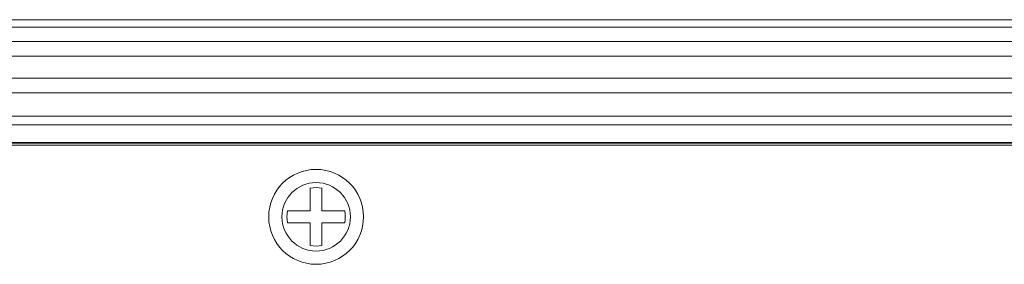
# Model space of a CAD drawing. Header units: centimetres. Extents: x -29.6 to 29.7, y -21 to 21.
# Tile 17 of 24: x 15.2 to 18.6, y 7.5 to 8.3. Entities that reach past the tile are written whole.
import ezdxf

# ---------------------------------------------------------------- set-up
doc = ezdxf.new("R2010")
doc.units = ezdxf.units.CM
doc.header["$MEASUREMENT"] = 0
doc.layers.add('06___PRT_ALL_SURFS', color=7, linetype='Continuous')

msp = doc.modelspace()

# ---------------------------------------------------------------- linework, layer by layer
at = {"layer": '06___PRT_ALL_SURFS', "lineweight": 9}
for points in [[(25.72743, 8.3078), (25.72743, 8.3078), (6.79997, 8.3078), (6.79997, 8.3078)], [(6.79997, 8.28283), (6.79997, 8.28283), (25.72743, 8.28283), (25.72743, 8.28283)], [(6.79997, 8.23289), (6.79997, 8.23289), (25.72743, 8.23289), (25.72743, 8.23289)], [(25.72743, 8.18295), (25.72743, 8.18295), (6.79997, 8.18295), (6.79997, 8.18295)], [(6.79997, 8.10804), (6.79997, 8.10804), (25.72743, 8.10804), (25.72743, 8.10804)], [(25.72743, 8.0581), (25.72743, 8.0581), (6.79997, 8.0581), (6.79997, 8.0581)], [(25.4727, 7.97805), (25.4727, 7.97805), (7.0547, 7.97805), (7.0547, 7.97805)], [(7.08452, 7.94823), (7.08452, 7.94823), (25.44288, 7.94823), (25.44288, 7.94823)], [(7.07464, 7.87832), (7.07464, 7.87832), (25.45276, 7.87832), (25.45276, 7.87832)], [(25.44301, 7.88829), (25.44301, 7.88829), (7.08439, 7.88829), (7.08439, 7.88829)], [(7.08753, 7.88515), (7.08753, 7.88515), (25.43987, 7.88515), (25.43987, 7.88515)], [(16.28368, 7.73147), (16.2705, 7.73416), (16.25691, 7.73416), (16.24372, 7.73147)], [(16.24372, 7.65358), (16.24372, 7.65358), (16.24372, 7.73147), (16.24372, 7.73147)], [(16.28368, 7.65358), (16.28368, 7.65358), (16.28368, 7.73147), (16.28368, 7.73147)], [(16.16584, 7.65358), (16.16315, 7.6404), (16.16315, 7.62681), (16.16584, 7.61363)], [(16.16584, 7.65358), (16.16584, 7.65358), (16.24372, 7.65358), (16.24372, 7.65358)], [(16.28368, 7.65358), (16.28368, 7.65358), (16.36156, 7.65358), (16.36156, 7.65358)], [(16.36156, 7.61363), (16.36426, 7.62681), (16.36426, 7.6404), (16.36156, 7.65358)], [(16.16584, 7.61363), (16.16584, 7.61363), (16.24372, 7.61363), (16.24372, 7.61363)], [(16.24372, 7.53574), (16.24372, 7.53574), (16.24372, 7.61363), (16.24372, 7.61363)], [(16.28368, 7.53574), (16.28368, 7.53574), (16.28368, 7.61363), (16.28368, 7.61363)], [(16.28368, 7.61363), (16.28368, 7.61363), (16.36156, 7.61363), (16.36156, 7.61363)], [(16.24372, 7.53574), (16.25691, 7.53305), (16.2705, 7.53305), (16.28368, 7.53574)]]:
    msp.add_open_spline(points, degree=3, dxfattribs=at)
for points in [[(16.42601, 7.63361), (16.42601, 7.72325), (16.35334, 7.79591), (16.2637, 7.79591), (16.17406, 7.79591), (16.10139, 7.72325), (16.10139, 7.63361), (16.10139, 7.54397), (16.17406, 7.4713), (16.2637, 7.4713), (16.35334, 7.4713), (16.42601, 7.54396), (16.42601, 7.63361)], [(16.38097, 7.63361), (16.38097, 7.69837), (16.32847, 7.75088), (16.2637, 7.75088), (16.19893, 7.75088), (16.14643, 7.69837), (16.14643, 7.63361), (16.14643, 7.56884), (16.19893, 7.51634), (16.2637, 7.51634), (16.32847, 7.51633), (16.38097, 7.56884), (16.38097, 7.63361)]]:
    msp.add_open_spline(points, degree=3, knots=[0, 0, 0, 0, 0.25, 0.25, 0.25, 0.5, 0.5, 0.5, 0.75, 0.75, 0.75, 1, 1, 1, 1], dxfattribs=at)

doc.saveas('drawing.dxf')
